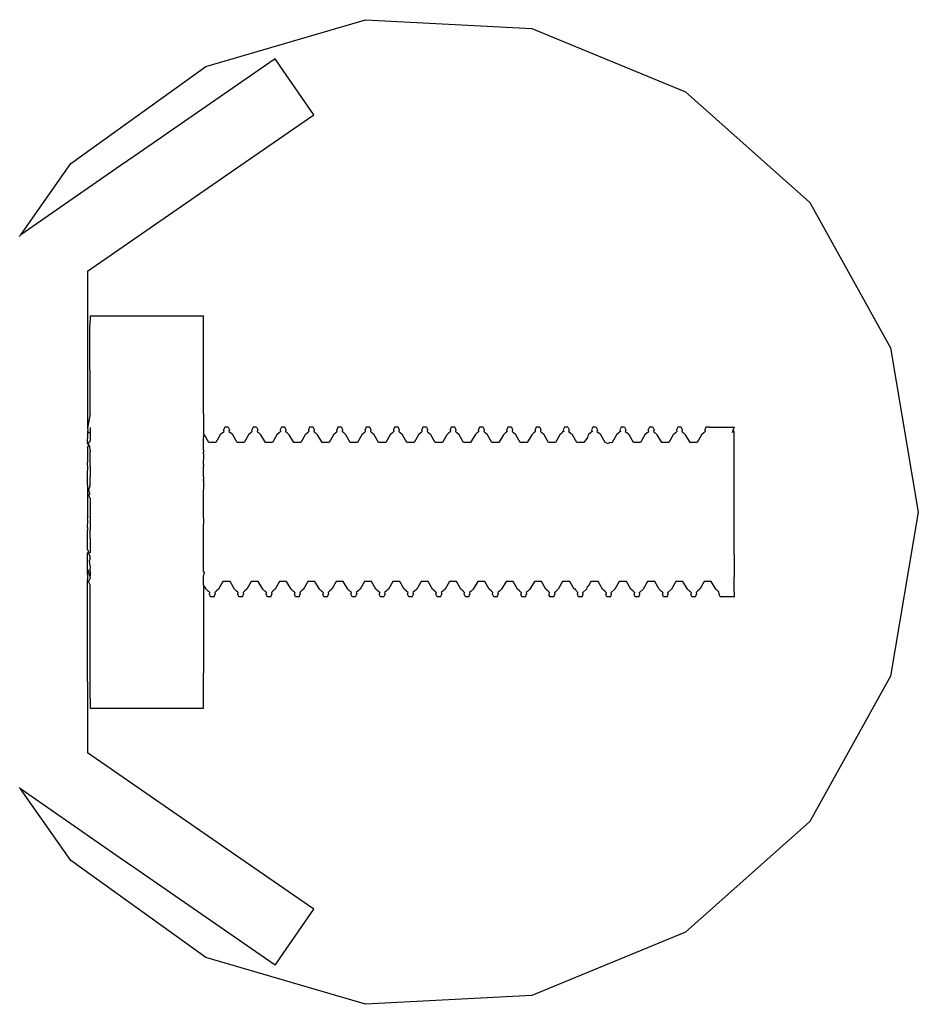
# Model space of a CAD drawing. Extents: x -795 to 1205, y -1287 to 1721.
# Tile 34 of 35: x 266 to 298, y 1504 to 1539. Entities that reach past the tile are written whole.
import ezdxf

# ---------------------------------------------------------------- set-up
doc = ezdxf.new("R2010")
doc.units = 0
doc.layers.get('0').update_dxf_attribs({"linetype": 'CONTINUOUS'})

msp = doc.modelspace()

# ---------------------------------------------------------------- linework, layer by layer
for p, q in [((272.504, 1537.189), (278.143, 1538.839)), ((278.143, 1538.839), (284.01, 1538.529)), ((284.01, 1538.529), (289.444, 1536.294)), ((274.953, 1537.456), (274.42, 1537.088)), ((275.237, 1537.045), (274.953, 1537.456)), ((267.729, 1533.766), (272.504, 1537.189)), ((274.42, 1537.088), (269.992, 1534.03)), ((276.317, 1535.481), (275.237, 1537.045)), ((289.444, 1536.294), (293.833, 1532.387)), ((275.071, 1534.621), (276.317, 1535.481)), ((273.4, 1533.467), (275.071, 1534.621)), ((269.992, 1534.03), (269.477, 1533.674)), ((265.961, 1531.246), (267.729, 1533.766)), ((269.477, 1533.674), (265.961, 1531.246)), ((268.317, 1529.956), (273.4, 1533.467)), ((293.833, 1532.387), (296.68, 1527.248)), ((265.917, 1531.183), (265.933, 1531.206)), ((265.933, 1531.206), (265.961, 1531.246)), ((268.317, 1529.956), (268.317, 1529.706)), ((268.317, 1529.706), (268.317, 1529.417)), ((268.317, 1529.417), (268.317, 1529.011)), ((268.317, 1529.011), (268.317, 1528.747)), ((268.317, 1528.747), (268.317, 1528.383)), ((268.317, 1528.383), (268.317, 1528.064)), ((268.417, 1528.384), (268.398, 1528.046)), ((268.417, 1528.384), (272.417, 1528.384)), ((272.417, 1527.141), (272.417, 1528.384)), ((268.317, 1528.064), (268.317, 1527.886)), ((268.417, 1524.92), (268.398, 1528.046)), ((268.317, 1527.886), (268.317, 1527.566)), ((268.317, 1527.566), (268.317, 1527.456)), ((268.317, 1527.456), (268.317, 1524.413)), ((296.68, 1527.248), (297.667, 1521.456)), ((272.417, 1524.92), (272.417, 1527.141)), ((268.417, 1524.92), (268.317, 1524.413)), ((272.417, 1524.92), (272.417, 1524.231)), ((268.317, 1524.413), (268.331, 1524.357)), ((268.331, 1524.357), (268.317, 1524.301)), ((268.342, 1524.283), (268.317, 1524.301)), ((268.317, 1524.301), (268.317, 1524.049)), ((268.364, 1524.267), (268.342, 1524.283)), ((268.417, 1524.231), (268.364, 1524.267)), ((268.417, 1524.438), (268.417, 1524.231)), ((268.417, 1524.231), (268.417, 1524.127)), ((268.417, 1524.127), (268.417, 1523.991)), ((272.448, 1524.185), (272.417, 1524.231)), ((272.417, 1524.127), (272.448, 1524.185)), ((272.428, 1524.097), (272.417, 1524.127)), ((272.604, 1523.915), (272.448, 1524.185)), ((273.01, 1524.185), (272.854, 1523.915)), ((273.089, 1524.254), (273.01, 1524.185)), ((273.116, 1524.278), (273.089, 1524.254)), ((273.116, 1524.278), (273.142, 1524.301)), ((273.167, 1524.456), (273.127, 1524.357)), ((273.142, 1524.301), (273.127, 1524.357)), ((273.292, 1524.456), (273.167, 1524.456)), ((273.292, 1524.456), (273.331, 1524.357)), ((273.331, 1524.357), (273.316, 1524.301)), ((273.316, 1524.301), (273.342, 1524.278)), ((273.369, 1524.254), (273.342, 1524.278)), ((273.448, 1524.185), (273.369, 1524.254)), ((273.604, 1523.915), (273.448, 1524.185)), ((274.01, 1524.185), (273.854, 1523.915)), ((274.089, 1524.254), (274.01, 1524.185)), ((274.116, 1524.278), (274.089, 1524.254)), ((274.116, 1524.278), (274.142, 1524.301)), ((274.167, 1524.456), (274.127, 1524.357)), ((274.142, 1524.301), (274.127, 1524.357)), ((274.292, 1524.456), (274.167, 1524.456)), ((274.292, 1524.456), (274.331, 1524.357)), ((274.331, 1524.357), (274.316, 1524.301)), ((274.342, 1524.278), (274.316, 1524.301)), ((274.342, 1524.278), (274.369, 1524.254)), ((274.448, 1524.185), (274.369, 1524.254)), ((274.604, 1523.915), (274.448, 1524.185)), ((275.01, 1524.185), (274.854, 1523.915)), ((275.089, 1524.254), (275.01, 1524.185)), ((275.116, 1524.278), (275.089, 1524.254)), ((275.142, 1524.301), (275.116, 1524.278)), ((275.167, 1524.456), (275.127, 1524.357)), ((275.127, 1524.357), (275.142, 1524.301)), ((275.292, 1524.456), (275.167, 1524.456)), ((275.292, 1524.456), (275.331, 1524.357)), ((275.331, 1524.357), (275.316, 1524.301)), ((275.342, 1524.278), (275.316, 1524.301)), ((275.369, 1524.254), (275.342, 1524.278)), ((275.448, 1524.185), (275.369, 1524.254)), ((275.604, 1523.915), (275.448, 1524.185)), ((276.01, 1524.185), (275.854, 1523.915)), ((276.089, 1524.254), (276.01, 1524.185)), ((276.116, 1524.278), (276.089, 1524.254)), ((276.142, 1524.301), (276.116, 1524.278)), ((276.167, 1524.456), (276.127, 1524.357)), ((276.127, 1524.357), (276.142, 1524.301)), ((276.292, 1524.456), (276.167, 1524.456)), ((276.292, 1524.456), (276.331, 1524.357)), ((276.331, 1524.357), (276.316, 1524.301)), ((276.342, 1524.278), (276.316, 1524.301)), ((276.342, 1524.278), (276.369, 1524.254)), ((276.448, 1524.185), (276.369, 1524.254)), ((276.604, 1523.915), (276.448, 1524.185)), ((277.01, 1524.185), (276.854, 1523.915)), ((277.089, 1524.254), (277.01, 1524.185)), ((277.116, 1524.278), (277.089, 1524.254)), ((277.116, 1524.278), (277.142, 1524.301)), ((277.167, 1524.456), (277.127, 1524.357)), ((277.142, 1524.301), (277.127, 1524.357)), ((277.292, 1524.456), (277.167, 1524.456)), ((277.292, 1524.456), (277.331, 1524.357)), ((277.331, 1524.357), (277.316, 1524.301)), ((277.342, 1524.278), (277.316, 1524.301)), ((277.369, 1524.254), (277.342, 1524.278)), ((277.448, 1524.185), (277.369, 1524.254)), ((277.604, 1523.915), (277.448, 1524.185)), ((278.01, 1524.185), (277.854, 1523.915)), ((278.089, 1524.254), (278.01, 1524.185)), ((278.116, 1524.278), (278.089, 1524.254)), ((278.116, 1524.278), (278.142, 1524.301)), ((278.167, 1524.456), (278.127, 1524.357)), ((278.142, 1524.301), (278.127, 1524.357)), ((278.292, 1524.456), (278.167, 1524.456)), ((278.292, 1524.456), (278.331, 1524.357)), ((278.331, 1524.357), (278.316, 1524.301)), ((278.316, 1524.301), (278.342, 1524.278)), ((278.342, 1524.278), (278.369, 1524.254)), ((278.448, 1524.185), (278.369, 1524.254)), ((278.604, 1523.915), (278.448, 1524.185)), ((279.01, 1524.185), (278.854, 1523.915)), ((279.089, 1524.254), (279.01, 1524.185)), ((279.116, 1524.278), (279.089, 1524.254)), ((279.142, 1524.301), (279.116, 1524.278)), ((279.167, 1524.456), (279.127, 1524.357)), ((279.127, 1524.357), (279.142, 1524.301)), ((279.292, 1524.456), (279.167, 1524.456)), ((279.292, 1524.456), (279.331, 1524.357)), ((279.331, 1524.357), (279.316, 1524.301)), ((279.316, 1524.301), (279.342, 1524.278)), ((279.342, 1524.278), (279.369, 1524.254)), ((279.448, 1524.185), (279.369, 1524.254)), ((279.604, 1523.915), (279.448, 1524.185)), ((280.01, 1524.185), (279.854, 1523.915)), ((280.089, 1524.254), (280.01, 1524.185)), ((280.116, 1524.278), (280.089, 1524.254)), ((280.116, 1524.278), (280.142, 1524.301)), ((280.167, 1524.456), (280.127, 1524.357)), ((280.142, 1524.301), (280.127, 1524.357)), ((280.292, 1524.456), (280.167, 1524.456)), ((280.292, 1524.456), (280.331, 1524.357)), ((280.331, 1524.357), (280.316, 1524.301)), ((280.316, 1524.301), (280.342, 1524.278)), ((280.342, 1524.278), (280.369, 1524.254)), ((280.448, 1524.185), (280.369, 1524.254)), ((280.604, 1523.915), (280.448, 1524.185)), ((281.01, 1524.185), (280.854, 1523.915)), ((281.089, 1524.254), (281.01, 1524.185)), ((281.116, 1524.278), (281.089, 1524.254)), ((281.142, 1524.301), (281.116, 1524.278)), ((281.167, 1524.456), (281.127, 1524.357)), ((281.127, 1524.357), (281.142, 1524.301)), ((281.292, 1524.456), (281.167, 1524.456)), ((281.292, 1524.456), (281.331, 1524.357)), ((281.331, 1524.357), (281.316, 1524.301)), ((281.316, 1524.301), (281.342, 1524.278)), ((281.342, 1524.278), (281.369, 1524.254)), ((281.448, 1524.185), (281.369, 1524.254)), ((281.604, 1523.915), (281.448, 1524.185)), ((282.01, 1524.185), (281.854, 1523.915)), ((282.089, 1524.254), (282.01, 1524.185)), ((282.116, 1524.278), (282.089, 1524.254)), ((282.116, 1524.278), (282.142, 1524.301)), ((282.167, 1524.456), (282.127, 1524.357)), ((282.142, 1524.301), (282.127, 1524.357)), ((282.292, 1524.456), (282.167, 1524.456)), ((282.292, 1524.456), (282.331, 1524.357)), ((282.331, 1524.357), (282.316, 1524.301)), ((282.316, 1524.301), (282.342, 1524.278)), ((282.342, 1524.278), (282.369, 1524.254)), ((282.448, 1524.185), (282.369, 1524.254)), ((282.604, 1523.915), (282.448, 1524.185)), ((283.01, 1524.185), (282.854, 1523.915)), ((283.089, 1524.254), (283.01, 1524.185)), ((283.116, 1524.278), (283.089, 1524.254)), ((283.116, 1524.278), (283.142, 1524.301)), ((283.167, 1524.456), (283.127, 1524.357)), ((283.142, 1524.301), (283.127, 1524.357)), ((283.292, 1524.456), (283.167, 1524.456)), ((283.292, 1524.456), (283.331, 1524.357)), ((283.331, 1524.357), (283.316, 1524.301)), ((283.316, 1524.301), (283.342, 1524.278)), ((283.342, 1524.278), (283.369, 1524.254)), ((283.448, 1524.185), (283.369, 1524.254)), ((283.604, 1523.915), (283.448, 1524.185)), ((284.01, 1524.185), (283.854, 1523.915)), ((284.089, 1524.254), (284.01, 1524.185)), ((284.116, 1524.278), (284.089, 1524.254)), ((284.116, 1524.278), (284.142, 1524.301)), ((284.167, 1524.456), (284.127, 1524.357)), ((284.142, 1524.301), (284.127, 1524.357)), ((284.292, 1524.456), (284.167, 1524.456)), ((284.292, 1524.456), (284.331, 1524.357)), ((284.331, 1524.357), (284.316, 1524.301)), ((284.316, 1524.301), (284.342, 1524.278)), ((284.342, 1524.278), (284.369, 1524.254)), ((284.448, 1524.185), (284.369, 1524.254)), ((284.604, 1523.915), (284.448, 1524.185)), ((285.01, 1524.185), (284.854, 1523.915)), ((285.089, 1524.254), (285.01, 1524.185)), ((285.1, 1524.285), (285.089, 1524.254)), ((285.142, 1524.301), (285.1, 1524.285)), ((285.167, 1524.456), (285.127, 1524.357)), ((285.127, 1524.357), (285.142, 1524.301)), ((285.292, 1524.456), (285.167, 1524.456)), ((285.292, 1524.456), (285.331, 1524.357)), ((285.331, 1524.357), (285.316, 1524.301)), ((285.316, 1524.301), (285.342, 1524.278)), ((285.342, 1524.278), (285.381, 1524.222)), ((285.448, 1524.185), (285.381, 1524.222)), ((285.604, 1523.915), (285.448, 1524.185)), ((286.01, 1524.185), (285.978, 1524.088)), ((286.089, 1524.254), (286.01, 1524.185)), ((286.116, 1524.278), (286.089, 1524.254)), ((286.142, 1524.301), (286.116, 1524.278)), ((286.167, 1524.456), (286.127, 1524.357)), ((286.127, 1524.357), (286.142, 1524.301)), ((286.292, 1524.456), (286.167, 1524.456)), ((286.292, 1524.456), (286.331, 1524.357)), ((286.331, 1524.357), (286.316, 1524.301)), ((286.316, 1524.301), (286.342, 1524.278)), ((286.342, 1524.278), (286.369, 1524.254)), ((286.448, 1524.185), (286.369, 1524.254)), ((286.604, 1523.915), (286.448, 1524.185)), ((287.01, 1524.185), (286.854, 1523.915)), ((287.089, 1524.254), (287.01, 1524.185)), ((287.116, 1524.278), (287.089, 1524.254)), ((287.142, 1524.301), (287.116, 1524.278)), ((287.167, 1524.456), (287.127, 1524.357)), ((287.127, 1524.357), (287.142, 1524.301)), ((287.292, 1524.456), (287.167, 1524.456)), ((287.292, 1524.456), (287.331, 1524.357)), ((287.331, 1524.357), (287.316, 1524.301)), ((287.316, 1524.301), (287.342, 1524.278)), ((287.342, 1524.278), (287.369, 1524.254)), ((287.448, 1524.185), (287.369, 1524.254)), ((287.604, 1523.915), (287.448, 1524.185)), ((288.01, 1524.185), (287.854, 1523.915)), ((288.089, 1524.254), (288.01, 1524.185)), ((288.116, 1524.278), (288.089, 1524.254)), ((288.116, 1524.278), (288.142, 1524.301)), ((288.167, 1524.456), (288.127, 1524.357)), ((288.142, 1524.301), (288.127, 1524.357)), ((288.292, 1524.456), (288.167, 1524.456)), ((288.292, 1524.456), (288.331, 1524.357)), ((288.331, 1524.357), (288.316, 1524.301)), ((288.316, 1524.301), (288.342, 1524.278)), ((288.342, 1524.278), (288.369, 1524.254)), ((288.448, 1524.185), (288.369, 1524.254)), ((288.604, 1523.915), (288.448, 1524.185)), ((289.01, 1524.185), (288.854, 1523.915)), ((289.089, 1524.254), (289.01, 1524.185)), ((289.116, 1524.278), (289.089, 1524.254)), ((289.142, 1524.301), (289.116, 1524.278)), ((289.167, 1524.456), (289.127, 1524.357)), ((289.127, 1524.357), (289.142, 1524.301)), ((289.292, 1524.456), (289.167, 1524.456)), ((289.292, 1524.456), (289.331, 1524.357)), ((289.331, 1524.357), (289.316, 1524.301)), ((289.316, 1524.301), (289.342, 1524.278)), ((289.342, 1524.278), (289.369, 1524.254)), ((289.448, 1524.185), (289.369, 1524.254)), ((289.604, 1523.915), (289.448, 1524.185)), ((290.01, 1524.185), (289.854, 1523.915)), ((290.088, 1524.253), (290.01, 1524.185)), ((290.115, 1524.277), (290.088, 1524.253)), ((290.142, 1524.3), (290.115, 1524.277)), ((290.167, 1524.456), (290.127, 1524.357)), ((290.127, 1524.357), (290.142, 1524.3)), ((290.292, 1524.456), (290.167, 1524.456)), ((290.292, 1524.456), (291.167, 1524.456)), ((291.101, 1524.281), (291.092, 1524.257)), ((291.127, 1524.357), (291.101, 1524.281)), ((291.167, 1524.456), (291.127, 1524.357)), ((291.167, 1524.275), (291.127, 1524.357)), ((291.167, 1523.754), (291.167, 1524.275)), ((268.317, 1523.891), (268.317, 1524.049)), ((268.342, 1523.854), (268.317, 1523.891)), ((268.364, 1523.82), (268.317, 1523.759)), ((268.349, 1523.896), (268.342, 1523.854)), ((268.342, 1523.854), (268.364, 1523.82)), ((268.387, 1523.919), (268.349, 1523.896)), ((268.401, 1523.765), (268.364, 1523.82)), ((268.417, 1523.991), (268.387, 1523.919)), ((268.417, 1523.634), (268.401, 1523.765)), ((272.417, 1524.048), (272.428, 1524.097)), ((272.417, 1523.991), (272.417, 1524.048)), ((272.417, 1523.823), (272.417, 1523.991)), ((272.417, 1523.742), (272.417, 1523.823)), ((272.854, 1523.915), (272.604, 1523.915)), ((273.854, 1523.915), (273.604, 1523.915)), ((274.854, 1523.915), (274.604, 1523.915)), ((275.854, 1523.915), (275.604, 1523.915)), ((276.854, 1523.915), (276.604, 1523.915)), ((277.854, 1523.915), (277.604, 1523.915)), ((278.854, 1523.915), (278.604, 1523.915)), ((279.854, 1523.915), (279.604, 1523.915)), ((280.854, 1523.915), (280.604, 1523.915)), ((281.854, 1523.915), (281.604, 1523.915)), ((282.854, 1523.915), (282.604, 1523.915)), ((283.854, 1523.915), (283.604, 1523.915)), ((284.854, 1523.915), (284.604, 1523.915)), ((285.854, 1523.915), (285.604, 1523.915)), ((285.978, 1524.088), (285.854, 1523.915)), ((286.729, 1523.867), (286.604, 1523.915)), ((286.746, 1523.915), (286.729, 1523.867)), ((286.814, 1523.899), (286.746, 1523.915)), ((286.854, 1523.915), (286.814, 1523.899)), ((287.854, 1523.915), (287.604, 1523.915)), ((288.854, 1523.915), (288.604, 1523.915)), ((289.854, 1523.915), (289.604, 1523.915)), ((268.317, 1523.759), (268.317, 1523.568)), ((268.317, 1523.568), (268.317, 1523.214)), ((268.417, 1523.634), (268.417, 1523.592)), ((268.417, 1523.074), (268.417, 1523.592)), ((272.417, 1523.634), (272.417, 1523.742)), ((272.417, 1523.634), (272.419, 1523.568)), ((272.417, 1523.526), (272.419, 1523.568)), ((272.424, 1523.483), (272.417, 1523.526)), ((272.417, 1523.139), (272.424, 1523.483)), ((291.167, 1522.956), (291.167, 1523.754)), ((268.333, 1522.956), (268.317, 1523.214)), ((268.417, 1523.074), (268.417, 1522.956)), ((272.417, 1523.139), (272.417, 1523.074)), ((272.417, 1522.956), (272.417, 1523.074)), ((268.317, 1522.887), (268.333, 1522.956)), ((268.317, 1522.79), (268.317, 1522.887)), ((268.317, 1522.603), (268.317, 1522.79)), ((268.417, 1522.956), (268.417, 1522.703)), ((272.417, 1522.703), (272.417, 1522.956)), ((291.167, 1522.919), (291.167, 1522.956)), ((291.167, 1521.977), (291.167, 1522.919)), ((268.317, 1522.41), (268.317, 1522.603)), ((268.317, 1522.41), (268.317, 1521.851)), ((268.373, 1522.246), (268.417, 1522.378)), ((268.417, 1522.378), (268.417, 1522.703)), ((272.417, 1522.703), (272.417, 1522.61)), ((272.417, 1522.566), (272.417, 1522.61)), ((272.417, 1522.566), (272.417, 1522.246)), ((268.398, 1522.103), (268.373, 1522.246)), ((268.383, 1522.057), (268.398, 1522.103)), ((268.388, 1521.963), (268.383, 1522.057)), ((272.417, 1522.103), (272.417, 1522.246)), ((272.417, 1521.941), (272.417, 1522.103)), ((268.317, 1521.851), (268.317, 1521.456)), ((268.388, 1521.963), (268.417, 1521.941)), ((268.417, 1521.941), (268.417, 1521.456)), ((272.417, 1521.456), (272.417, 1521.941)), ((291.167, 1520.935), (291.167, 1521.977)), ((268.317, 1521.456), (268.317, 1521.234)), ((268.417, 1521.456), (268.417, 1521.294)), ((272.417, 1521.26), (272.417, 1521.456)), ((297.667, 1521.456), (296.68, 1515.664)), ((268.334, 1521.164), (268.317, 1521.234)), ((268.317, 1520.903), (268.334, 1521.164)), ((268.417, 1521.26), (268.417, 1521.294)), ((268.417, 1521.26), (268.417, 1520.839)), ((272.43, 1521.218), (272.417, 1521.26)), ((272.417, 1520.839), (272.43, 1521.218)), ((268.317, 1520.903), (268.317, 1520.809)), ((268.317, 1520.227), (268.317, 1520.809)), ((268.417, 1520.839), (268.417, 1520.809)), ((268.417, 1520.515), (268.417, 1520.809)), ((272.417, 1520.809), (272.417, 1520.839)), ((272.417, 1520.515), (272.417, 1520.809)), ((291.167, 1519.993), (291.167, 1520.935)), ((268.417, 1520.515), (268.417, 1520.45)), ((268.417, 1520.45), (268.417, 1520.227)), ((272.417, 1520.45), (272.417, 1520.515)), ((272.417, 1520.227), (272.417, 1520.45)), ((268.317, 1520.117), (268.317, 1520.227)), ((268.344, 1520.091), (268.317, 1520.117)), ((268.348, 1520.044), (268.317, 1520.006)), ((268.317, 1519.725), (268.317, 1520.006)), ((268.344, 1520.091), (268.348, 1520.044)), ((268.417, 1520.028), (268.37, 1519.989)), ((268.417, 1519.879), (268.37, 1519.989)), ((268.417, 1520.227), (268.417, 1520.028)), ((272.417, 1520.028), (272.417, 1520.227)), ((272.417, 1519.813), (272.417, 1520.028)), ((291.167, 1519.956), (291.167, 1519.993)), ((291.167, 1519.956), (291.167, 1519.158)), ((268.317, 1519.56), (268.317, 1519.725)), ((268.417, 1519.813), (268.374, 1519.725)), ((268.374, 1519.725), (268.417, 1519.514)), ((268.417, 1519.813), (268.417, 1519.879)), ((272.417, 1519.725), (272.417, 1519.813)), ((272.417, 1519.514), (272.417, 1519.725)), ((268.317, 1519.442), (268.317, 1519.56)), ((268.317, 1519.327), (268.317, 1519.442)), ((268.317, 1519.442), (268.353, 1519.327)), ((268.317, 1519.258), (268.317, 1519.327)), ((268.317, 1519.258), (268.317, 1519.171)), ((268.353, 1519.327), (268.399, 1519.181)), ((268.417, 1519.514), (268.401, 1519.397)), ((268.417, 1519.367), (268.401, 1519.397)), ((268.417, 1519.367), (268.417, 1519.327)), ((268.417, 1519.327), (268.417, 1519.209)), ((272.417, 1519.367), (272.417, 1519.514)), ((272.437, 1519.327), (272.417, 1519.367)), ((272.437, 1519.327), (272.417, 1519.209)), ((268.317, 1519.171), (268.317, 1519.078)), ((268.317, 1519.012), (268.317, 1519.078)), ((268.354, 1518.997), (268.317, 1519.012)), ((268.317, 1515.456), (268.317, 1519.012)), ((268.393, 1519.078), (268.354, 1518.997)), ((268.417, 1518.889), (268.354, 1518.997)), ((268.417, 1519.125), (268.393, 1519.078)), ((268.417, 1519.209), (268.399, 1519.181)), ((268.399, 1519.181), (268.417, 1519.125)), ((272.417, 1519.08), (272.417, 1519.209)), ((272.417, 1519.009), (272.417, 1519.08)), ((272.417, 1518.889), (272.417, 1519.009)), ((273.104, 1518.997), (272.948, 1518.727)), ((273.354, 1518.997), (273.104, 1518.997)), ((273.51, 1518.727), (273.354, 1518.997)), ((274.104, 1518.997), (273.948, 1518.727)), ((274.354, 1518.997), (274.104, 1518.997)), ((274.51, 1518.727), (274.354, 1518.997)), ((275.104, 1518.997), (274.948, 1518.727)), ((275.354, 1518.997), (275.104, 1518.997)), ((275.51, 1518.727), (275.354, 1518.997)), ((276.104, 1518.997), (275.948, 1518.727)), ((276.354, 1518.997), (276.104, 1518.997)), ((276.51, 1518.727), (276.354, 1518.997)), ((277.104, 1518.997), (276.948, 1518.727)), ((277.354, 1518.997), (277.104, 1518.997)), ((277.51, 1518.727), (277.354, 1518.997)), ((278.104, 1518.997), (277.948, 1518.727)), ((278.354, 1518.997), (278.104, 1518.997)), ((278.51, 1518.727), (278.354, 1518.997)), ((279.104, 1518.997), (278.948, 1518.727)), ((279.354, 1518.997), (279.104, 1518.997)), ((279.51, 1518.727), (279.354, 1518.997)), ((280.104, 1518.997), (279.948, 1518.727)), ((280.354, 1518.997), (280.104, 1518.997)), ((280.51, 1518.727), (280.354, 1518.997)), ((281.104, 1518.997), (280.948, 1518.727)), ((281.354, 1518.997), (281.104, 1518.997)), ((281.51, 1518.727), (281.354, 1518.997)), ((282.104, 1518.997), (281.948, 1518.727)), ((282.354, 1518.997), (282.104, 1518.997)), ((282.51, 1518.727), (282.354, 1518.997)), ((283.104, 1518.997), (282.948, 1518.727)), ((283.354, 1518.997), (283.104, 1518.997)), ((283.51, 1518.727), (283.354, 1518.997)), ((284.104, 1518.997), (283.948, 1518.727)), ((284.354, 1518.997), (284.104, 1518.997)), ((284.51, 1518.727), (284.354, 1518.997)), ((285.104, 1518.997), (284.948, 1518.727)), ((285.354, 1518.997), (285.104, 1518.997)), ((285.51, 1518.727), (285.354, 1518.997)), ((286.104, 1518.997), (286.008, 1518.831)), ((286.354, 1518.997), (286.104, 1518.997)), ((286.403, 1518.92), (286.354, 1518.997)), ((286.51, 1518.727), (286.403, 1518.92)), ((287.104, 1518.997), (286.948, 1518.727)), ((287.354, 1518.997), (287.104, 1518.997)), ((287.51, 1518.727), (287.354, 1518.997)), ((288.104, 1518.997), (287.948, 1518.727)), ((288.354, 1518.997), (288.104, 1518.997)), ((288.51, 1518.727), (288.354, 1518.997)), ((289.104, 1518.997), (288.948, 1518.727)), ((289.354, 1518.997), (289.104, 1518.997)), ((289.51, 1518.727), (289.354, 1518.997)), ((290.104, 1518.997), (289.948, 1518.727)), ((290.354, 1518.997), (290.104, 1518.997)), ((290.51, 1518.727), (290.354, 1518.997)), ((291.167, 1518.637), (291.167, 1519.158)), ((268.417, 1517.992), (268.417, 1518.889)), ((272.51, 1518.727), (272.417, 1518.889)), ((272.417, 1518.889), (272.417, 1517.992)), ((272.584, 1518.662), (272.51, 1518.727)), ((272.616, 1518.634), (272.584, 1518.662)), ((272.642, 1518.611), (272.616, 1518.634)), ((272.627, 1518.555), (272.642, 1518.611)), ((272.667, 1518.456), (272.627, 1518.555)), ((272.792, 1518.456), (272.831, 1518.555)), ((272.869, 1518.658), (272.816, 1518.611)), ((272.816, 1518.611), (272.831, 1518.555)), ((272.948, 1518.727), (272.869, 1518.658)), ((273.589, 1518.658), (273.51, 1518.727)), ((273.616, 1518.634), (273.589, 1518.658)), ((273.642, 1518.611), (273.616, 1518.634)), ((273.627, 1518.555), (273.642, 1518.611)), ((273.667, 1518.456), (273.627, 1518.555)), ((273.792, 1518.456), (273.831, 1518.555)), ((273.869, 1518.658), (273.816, 1518.611)), ((273.816, 1518.611), (273.831, 1518.555)), ((273.948, 1518.727), (273.869, 1518.658)), ((274.588, 1518.658), (274.51, 1518.727)), ((274.616, 1518.634), (274.588, 1518.658)), ((274.642, 1518.611), (274.616, 1518.634)), ((274.627, 1518.555), (274.642, 1518.611)), ((274.667, 1518.456), (274.627, 1518.555)), ((274.792, 1518.456), (274.831, 1518.555)), ((274.869, 1518.658), (274.816, 1518.611)), ((274.816, 1518.611), (274.831, 1518.555)), ((274.948, 1518.727), (274.869, 1518.658)), ((275.588, 1518.658), (275.51, 1518.727)), ((275.616, 1518.634), (275.588, 1518.658)), ((275.616, 1518.634), (275.642, 1518.611)), ((275.642, 1518.611), (275.627, 1518.555)), ((275.667, 1518.456), (275.627, 1518.555)), ((275.792, 1518.456), (275.831, 1518.555)), ((275.869, 1518.658), (275.816, 1518.611)), ((275.816, 1518.611), (275.831, 1518.555)), ((275.948, 1518.727), (275.869, 1518.658)), ((276.588, 1518.658), (276.51, 1518.727)), ((276.616, 1518.634), (276.588, 1518.658)), ((276.616, 1518.634), (276.642, 1518.611)), ((276.642, 1518.611), (276.627, 1518.555)), ((276.667, 1518.456), (276.627, 1518.555)), ((276.792, 1518.456), (276.831, 1518.555)), ((276.869, 1518.658), (276.816, 1518.611)), ((276.816, 1518.611), (276.831, 1518.555)), ((276.948, 1518.727), (276.869, 1518.658)), ((277.589, 1518.658), (277.51, 1518.727)), ((277.616, 1518.634), (277.589, 1518.658)), ((277.642, 1518.611), (277.616, 1518.634)), ((277.627, 1518.555), (277.642, 1518.611)), ((277.667, 1518.456), (277.627, 1518.555)), ((277.792, 1518.456), (277.831, 1518.555)), ((277.869, 1518.658), (277.816, 1518.611)), ((277.816, 1518.611), (277.831, 1518.555)), ((277.948, 1518.727), (277.869, 1518.658)), ((278.589, 1518.658), (278.51, 1518.727)), ((278.616, 1518.634), (278.589, 1518.658)), ((278.642, 1518.611), (278.616, 1518.634)), ((278.642, 1518.611), (278.627, 1518.555)), ((278.667, 1518.456), (278.627, 1518.555)), ((278.792, 1518.456), (278.831, 1518.555)), ((278.869, 1518.658), (278.816, 1518.611)), ((278.816, 1518.611), (278.831, 1518.555)), ((278.948, 1518.727), (278.869, 1518.658)), ((279.589, 1518.658), (279.51, 1518.727)), ((279.616, 1518.634), (279.589, 1518.658)), ((279.642, 1518.611), (279.616, 1518.634)), ((279.627, 1518.555), (279.642, 1518.611)), ((279.667, 1518.456), (279.627, 1518.555)), ((279.792, 1518.456), (279.831, 1518.555)), ((279.869, 1518.658), (279.816, 1518.611)), ((279.816, 1518.611), (279.831, 1518.555)), ((279.948, 1518.727), (279.869, 1518.658)), ((280.589, 1518.658), (280.51, 1518.727)), ((280.589, 1518.658), (280.642, 1518.611)), ((280.627, 1518.555), (280.642, 1518.611)), ((280.667, 1518.456), (280.627, 1518.555)), ((280.792, 1518.456), (280.831, 1518.555)), ((280.869, 1518.658), (280.816, 1518.611)), ((280.816, 1518.611), (280.831, 1518.555)), ((280.948, 1518.727), (280.869, 1518.658)), ((281.589, 1518.658), (281.51, 1518.727)), ((281.589, 1518.658), (281.642, 1518.611)), ((281.627, 1518.555), (281.642, 1518.611)), ((281.667, 1518.456), (281.627, 1518.555)), ((281.792, 1518.456), (281.831, 1518.555)), ((281.869, 1518.658), (281.816, 1518.611)), ((281.816, 1518.611), (281.831, 1518.555)), ((281.948, 1518.727), (281.869, 1518.658)), ((282.589, 1518.658), (282.51, 1518.727)), ((282.589, 1518.658), (282.642, 1518.611)), ((282.627, 1518.555), (282.642, 1518.611)), ((282.667, 1518.456), (282.627, 1518.555)), ((282.792, 1518.456), (282.831, 1518.555)), ((282.869, 1518.658), (282.816, 1518.611)), ((282.816, 1518.611), (282.831, 1518.555)), ((282.948, 1518.727), (282.869, 1518.658)), ((283.589, 1518.658), (283.51, 1518.727)), ((283.616, 1518.634), (283.589, 1518.658)), ((283.616, 1518.634), (283.642, 1518.611)), ((283.642, 1518.611), (283.627, 1518.555)), ((283.667, 1518.456), (283.627, 1518.555)), ((283.792, 1518.456), (283.831, 1518.555)), ((283.869, 1518.658), (283.816, 1518.611)), ((283.816, 1518.611), (283.831, 1518.555)), ((283.948, 1518.727), (283.869, 1518.658)), ((284.589, 1518.658), (284.51, 1518.727)), ((284.616, 1518.634), (284.589, 1518.658)), ((284.642, 1518.611), (284.616, 1518.634)), ((284.627, 1518.555), (284.642, 1518.611)), ((284.629, 1518.521), (284.627, 1518.555)), ((284.792, 1518.456), (284.831, 1518.555)), ((284.816, 1518.611), (284.869, 1518.658)), ((284.816, 1518.611), (284.831, 1518.555)), ((284.948, 1518.727), (284.869, 1518.658)), ((285.562, 1518.731), (285.51, 1518.727)), ((285.589, 1518.658), (285.562, 1518.731)), ((285.616, 1518.634), (285.589, 1518.658)), ((285.642, 1518.611), (285.616, 1518.634)), ((285.627, 1518.555), (285.642, 1518.611)), ((285.667, 1518.456), (285.627, 1518.555)), ((285.792, 1518.456), (285.831, 1518.555)), ((285.816, 1518.611), (285.948, 1518.727)), ((285.831, 1518.555), (285.816, 1518.611)), ((285.97, 1518.822), (285.948, 1518.727)), ((286.008, 1518.831), (285.97, 1518.822)), ((286.589, 1518.658), (286.51, 1518.727)), ((286.616, 1518.634), (286.589, 1518.658)), ((286.616, 1518.634), (286.642, 1518.611)), ((286.642, 1518.611), (286.627, 1518.555)), ((286.667, 1518.456), (286.627, 1518.555)), ((286.792, 1518.456), (286.831, 1518.555)), ((286.816, 1518.611), (286.948, 1518.727)), ((286.831, 1518.555), (286.816, 1518.611)), ((287.589, 1518.658), (287.51, 1518.727)), ((287.616, 1518.634), (287.589, 1518.658)), ((287.616, 1518.634), (287.642, 1518.611)), ((287.642, 1518.611), (287.627, 1518.555)), ((287.667, 1518.456), (287.627, 1518.555)), ((287.792, 1518.456), (287.831, 1518.555)), ((287.816, 1518.611), (287.948, 1518.727)), ((287.831, 1518.555), (287.816, 1518.611)), ((288.589, 1518.658), (288.51, 1518.727)), ((288.616, 1518.634), (288.589, 1518.658)), ((288.616, 1518.634), (288.642, 1518.611)), ((288.642, 1518.611), (288.627, 1518.555)), ((288.667, 1518.456), (288.627, 1518.555)), ((288.792, 1518.456), (288.831, 1518.555)), ((288.816, 1518.611), (288.948, 1518.727)), ((288.831, 1518.555), (288.816, 1518.611)), ((289.589, 1518.658), (289.51, 1518.727)), ((289.616, 1518.634), (289.589, 1518.658)), ((289.616, 1518.634), (289.642, 1518.611)), ((289.642, 1518.611), (289.627, 1518.555)), ((289.667, 1518.456), (289.627, 1518.555)), ((289.792, 1518.456), (289.831, 1518.555)), ((289.869, 1518.658), (289.816, 1518.611)), ((289.816, 1518.611), (289.831, 1518.555)), ((289.948, 1518.727), (289.869, 1518.658)), ((290.589, 1518.658), (290.51, 1518.727)), ((290.616, 1518.634), (290.589, 1518.658)), ((290.627, 1518.555), (290.616, 1518.634)), ((290.667, 1518.456), (290.627, 1518.555)), ((291.167, 1518.637), (291.167, 1518.456)), ((272.792, 1518.456), (272.667, 1518.456)), ((273.792, 1518.456), (273.667, 1518.456)), ((274.792, 1518.456), (274.667, 1518.456)), ((275.792, 1518.456), (275.667, 1518.456)), ((276.792, 1518.456), (276.667, 1518.456)), ((277.792, 1518.456), (277.667, 1518.456)), ((278.792, 1518.456), (278.667, 1518.456)), ((279.792, 1518.456), (279.667, 1518.456)), ((280.792, 1518.456), (280.667, 1518.456)), ((281.792, 1518.456), (281.667, 1518.456)), ((282.792, 1518.456), (282.667, 1518.456)), ((283.792, 1518.456), (283.667, 1518.456)), ((284.667, 1518.456), (284.629, 1518.521)), ((284.792, 1518.456), (284.667, 1518.456)), ((285.792, 1518.456), (285.667, 1518.456)), ((286.792, 1518.456), (286.667, 1518.456)), ((287.792, 1518.456), (287.667, 1518.456)), ((288.792, 1518.456), (288.667, 1518.456)), ((289.792, 1518.456), (289.667, 1518.456)), ((291.167, 1518.456), (290.667, 1518.456)), ((268.417, 1514.87), (268.417, 1517.992)), ((272.417, 1517.992), (272.417, 1515.771)), ((272.417, 1514.528), (272.417, 1515.771)), ((268.317, 1515.456), (268.317, 1515.346)), ((296.68, 1515.664), (293.833, 1510.525)), ((268.317, 1515.346), (268.317, 1515.026)), ((268.317, 1515.026), (268.317, 1514.848)), ((268.317, 1514.848), (268.317, 1514.528)), ((268.417, 1514.87), (268.417, 1514.528)), ((268.317, 1514.528), (268.317, 1514.165)), ((268.417, 1514.528), (272.417, 1514.528)), ((268.317, 1514.165), (268.317, 1513.901)), ((268.317, 1513.901), (268.317, 1513.495)), ((268.317, 1513.495), (268.317, 1513.206)), ((268.317, 1513.206), (268.317, 1512.956)), ((273.4, 1509.445), (268.317, 1512.956)), ((265.949, 1511.683), (265.917, 1511.729)), ((267.729, 1509.146), (265.949, 1511.683)), ((269.477, 1509.238), (265.949, 1511.683)), ((293.833, 1510.525), (289.444, 1506.618)), ((269.992, 1508.882), (269.477, 1509.238)), ((275.071, 1508.291), (273.4, 1509.445)), ((272.504, 1505.723), (267.729, 1509.146)), ((274.42, 1505.824), (269.992, 1508.882)), ((276.317, 1507.431), (275.071, 1508.291)), ((275.237, 1505.867), (276.317, 1507.431)), ((289.444, 1506.618), (284.01, 1504.383)), ((278.143, 1504.073), (272.504, 1505.723)), ((274.953, 1505.456), (274.42, 1505.824)), ((274.953, 1505.456), (275.237, 1505.867)), ((284.01, 1504.383), (278.143, 1504.073))]:
    msp.add_line(p, q)

doc.saveas('drawing.dxf')
